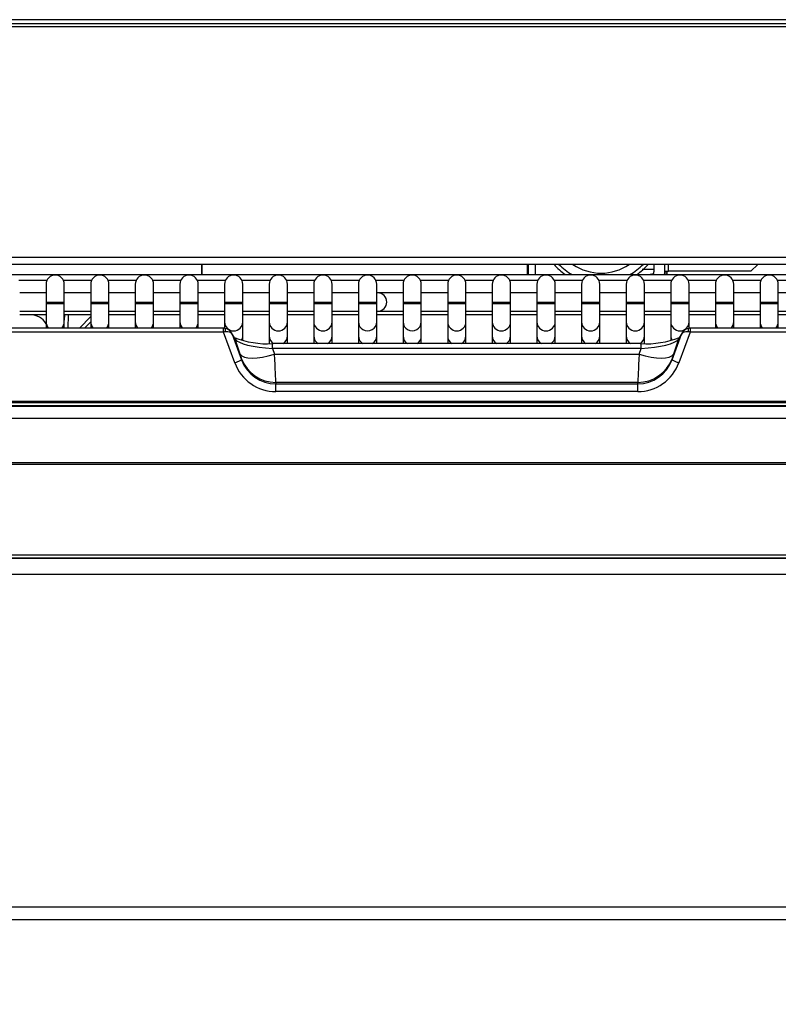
# Model space of a CAD drawing. Header units: millimetres. Extents: x 10 to 281, y 0 to 180.
# Tile 29 of 67: x 67 to 78, y 115 to 129. Entities that reach past the tile are written whole.
import ezdxf
from ezdxf.enums import TextEntityAlignment as Align

# ---------------------------------------------------------------- set-up
doc = ezdxf.new("R2010")
doc.units = ezdxf.units.MM
doc.layers.add('134.134_BW4_CTM-', color=7, linetype='Continuous')
doc.layers.add('Standard', color=7, linetype='Continuous')
doc.styles.add('SEACAD_Arial', font='arial.ttf')
doc.dimstyles.new('ISO', dxfattribs={"dimtxt": 3, "dimasz": 3, "dimexe": 1.5, "dimexo": 1.5, "dimgap": 0.75, "dimtad": 1, "dimlfac": 10, "dimtxsty": 'SEACAD_Arial', "dimblk1": '_SE_FILLED', "dimblk2": '_SE_FILLED', "dimsah": 1, "dimcen": 1.5, "dimazin": 0, "dimtfac": 0.7, "dimtdec": 3, "dimtmove": 0, "dimatfit": 3, "dimfxl": 1, "dimarcsym": 0})

# ---------------------------------------------------------------- blocks, each defined once
blk = doc.blocks.new('SE1')
at = {"layer": '134.134_BW4_CTM-', "color": 7, "linetype": 'Continuous'}
for p, q in [((58.436, 13.069), (29.681, 13.069)), ((29.912, 13.019), (58.205, 13.019)), ((58.205, 12.97), (29.912, 12.97)), ((58.705, 9.72), (29.412, 9.72)), ((29.454, 9.818), (58.663, 9.818)), ((45.16, 9.72), (45.16, 9.58)), ((45.17, 9.58), (45.17, 9.72)), ((49.621, 9.72), (49.621, 9.58)), ((49.631, 9.72), (49.631, 9.58)), ((49.731, 9.72), (49.731, 9.58)), ((51.356, 9.625), (51.356, 9.72)), ((51.506, 9.625), (51.506, 9.72)), ((51.556, 9.625), (51.556, 9.72)), ((52.681, 9.625), (52.776, 9.72)), ((39.204, 9.58), (58.349, 9.58)), ((51.356, 9.65), (51.193, 9.65)), ((51.506, 9.625), (51.556, 9.625)), ((51.531, 9.625), (51.531, 9.58)), ((52.681, 9.625), (51.556, 9.625)), ((43.044, 9.501), (42.659, 9.501)), ((43.032, 9.449), (43.032, 9.199)), ((43.655, 9.501), (43.27, 9.501)), ((43.282, 9.199), (43.282, 9.449)), ((43.643, 9.449), (43.643, 9.199)), ((44.266, 9.501), (43.881, 9.501)), ((43.893, 9.199), (43.893, 9.449)), ((44.254, 9.449), (44.254, 9.199)), ((44.877, 9.501), (44.492, 9.501)), ((44.504, 9.199), (44.504, 9.449)), ((44.865, 9.449), (44.865, 9.199)), ((45.488, 9.501), (45.103, 9.501)), ((45.115, 9.199), (45.115, 9.449)), ((45.476, 9.449), (45.476, 9.199)), ((46.099, 9.501), (45.714, 9.501)), ((45.726, 9.199), (45.726, 9.449)), ((46.087, 9.449), (46.087, 9.199)), ((46.71, 9.501), (46.325, 9.501)), ((46.337, 9.199), (46.337, 9.449)), ((46.698, 9.449), (46.698, 9.199)), ((47.321, 9.501), (46.936, 9.501)), ((46.948, 9.199), (46.948, 9.449)), ((47.309, 9.449), (47.309, 9.199)), ((47.932, 9.501), (47.547, 9.501)), ((47.559, 9.199), (47.559, 9.449)), ((47.92, 9.449), (47.92, 9.199)), ((48.543, 9.501), (48.158, 9.501)), ((48.17, 9.199), (48.17, 9.449)), ((48.531, 9.449), (48.531, 9.199)), ((49.154, 9.501), (48.769, 9.501)), ((48.781, 9.199), (48.781, 9.449)), ((49.142, 9.449), (49.142, 9.199)), ((49.765, 9.501), (49.38, 9.501)), ((49.392, 9.199), (49.392, 9.449)), ((49.753, 9.449), (49.753, 9.199)), ((50.376, 9.501), (49.991, 9.501)), ((50.003, 9.199), (50.003, 9.449)), ((50.364, 9.449), (50.364, 9.199)), ((50.987, 9.501), (50.602, 9.501)), ((50.614, 9.199), (50.614, 9.449)), ((50.975, 9.449), (50.975, 9.199)), ((51.598, 9.501), (51.213, 9.501)), ((51.225, 9.199), (51.225, 9.449)), ((51.586, 9.449), (51.586, 9.199)), ((52.209, 9.501), (51.824, 9.501)), ((51.836, 9.199), (51.836, 9.449)), ((52.197, 9.449), (52.197, 9.199)), ((52.82, 9.501), (52.435, 9.501)), ((52.447, 9.199), (52.447, 9.449)), ((52.808, 9.449), (52.808, 9.199)), ((53.431, 9.501), (53.046, 9.501)), ((53.058, 9.199), (53.058, 9.449)), ((43.032, 9.329), (42.671, 9.329)), ((43.643, 9.329), (43.282, 9.329)), ((44.254, 9.329), (43.893, 9.329)), ((44.865, 9.329), (44.504, 9.329)), ((45.476, 9.329), (45.115, 9.329)), ((46.087, 9.329), (45.726, 9.329)), ((46.698, 9.329), (46.337, 9.329)), ((47.309, 9.329), (46.948, 9.329)), ((47.573, 9.329), (47.559, 9.329)), ((47.92, 9.329), (47.573, 9.329)), ((48.531, 9.329), (48.17, 9.329)), ((49.142, 9.329), (48.781, 9.329)), ((49.753, 9.329), (49.392, 9.329)), ((50.364, 9.329), (50.003, 9.329)), ((50.975, 9.329), (50.614, 9.329)), ((51.586, 9.329), (51.225, 9.329)), ((52.197, 9.329), (51.836, 9.329)), ((52.808, 9.329), (52.447, 9.329)), ((53.419, 9.329), (53.058, 9.329)), ((43.282, 9.199), (43.032, 9.199)), ((43.032, 9.199), (43.032, 9.179)), ((43.282, 9.179), (43.032, 9.179)), ((43.032, 9.179), (43.032, 8.933)), ((43.282, 9.179), (43.282, 9.199)), ((43.282, 8.933), (43.282, 9.179)), ((43.893, 9.199), (43.643, 9.199)), ((43.643, 9.199), (43.643, 9.179)), ((43.893, 9.179), (43.643, 9.179)), ((43.643, 9.179), (43.643, 8.933)), ((43.893, 9.179), (43.893, 9.199)), ((43.893, 8.933), (43.893, 9.179)), ((44.504, 9.199), (44.254, 9.199)), ((44.254, 9.199), (44.254, 9.179)), ((44.504, 9.179), (44.254, 9.179)), ((44.254, 9.179), (44.254, 8.933)), ((44.504, 9.179), (44.504, 9.199)), ((44.504, 8.933), (44.504, 9.179)), ((45.115, 9.199), (44.865, 9.199)), ((44.865, 9.199), (44.865, 9.179)), ((45.115, 9.179), (44.865, 9.179)), ((44.865, 9.179), (44.865, 8.933)), ((45.115, 9.179), (45.115, 9.199)), ((45.115, 8.933), (45.115, 9.179)), ((45.726, 9.199), (45.476, 9.199)), ((45.476, 9.199), (45.476, 9.179)), ((45.726, 9.179), (45.476, 9.179)), ((45.476, 9.179), (45.476, 8.933)), ((45.726, 9.179), (45.726, 9.199)), ((45.726, 8.933), (45.726, 9.179)), ((46.337, 9.199), (46.087, 9.199)), ((46.087, 9.199), (46.087, 9.179)), ((46.337, 9.179), (46.087, 9.179)), ((46.087, 9.179), (46.087, 8.933)), ((46.337, 9.179), (46.337, 9.199)), ((46.337, 8.933), (46.337, 9.179)), ((46.948, 9.199), (46.698, 9.199)), ((46.698, 9.199), (46.698, 9.179)), ((46.948, 9.179), (46.698, 9.179)), ((46.698, 9.179), (46.698, 8.933)), ((46.948, 9.179), (46.948, 9.199)), ((46.948, 8.933), (46.948, 9.179)), ((47.559, 9.199), (47.309, 9.199)), ((47.309, 9.199), (47.309, 9.179)), ((47.559, 9.179), (47.309, 9.179)), ((47.309, 9.179), (47.309, 8.933)), ((47.559, 9.179), (47.559, 9.199)), ((47.559, 8.933), (47.559, 9.179)), ((48.17, 9.199), (47.92, 9.199)), ((47.92, 9.199), (47.92, 9.179)), ((48.17, 9.179), (47.92, 9.179)), ((47.92, 9.179), (47.92, 8.933)), ((48.17, 9.179), (48.17, 9.199)), ((48.17, 8.933), (48.17, 9.179)), ((48.781, 9.199), (48.531, 9.199)), ((48.531, 9.199), (48.531, 9.179)), ((48.781, 9.179), (48.531, 9.179)), ((48.531, 9.179), (48.531, 8.933)), ((48.781, 9.179), (48.781, 9.199)), ((48.781, 8.933), (48.781, 9.179)), ((49.392, 9.199), (49.142, 9.199)), ((49.142, 9.199), (49.142, 9.179)), ((49.392, 9.179), (49.142, 9.179)), ((49.142, 9.179), (49.142, 8.933)), ((49.392, 9.179), (49.392, 9.199)), ((49.392, 8.933), (49.392, 9.179)), ((50.003, 9.199), (49.753, 9.199)), ((49.753, 9.199), (49.753, 9.179)), ((50.003, 9.179), (49.753, 9.179)), ((49.753, 9.179), (49.753, 8.933)), ((50.003, 9.179), (50.003, 9.199)), ((50.003, 8.933), (50.003, 9.179)), ((50.614, 9.199), (50.364, 9.199)), ((50.364, 9.199), (50.364, 9.179)), ((50.614, 9.179), (50.364, 9.179)), ((50.364, 9.179), (50.364, 8.933)), ((50.614, 9.179), (50.614, 9.199)), ((50.614, 8.933), (50.614, 9.179)), ((51.225, 9.199), (50.975, 9.199)), ((50.975, 9.199), (50.975, 9.179)), ((51.225, 9.179), (50.975, 9.179)), ((50.975, 9.179), (50.975, 8.933)), ((51.225, 9.179), (51.225, 9.199)), ((51.225, 8.933), (51.225, 9.179)), ((51.836, 9.199), (51.586, 9.199)), ((51.586, 9.199), (51.586, 9.179)), ((51.836, 9.179), (51.586, 9.179)), ((51.586, 9.179), (51.586, 8.933)), ((51.836, 9.179), (51.836, 9.199)), ((51.836, 8.933), (51.836, 9.179)), ((52.447, 9.199), (52.197, 9.199)), ((52.197, 9.199), (52.197, 9.179)), ((52.447, 9.179), (52.197, 9.179)), ((52.197, 9.179), (52.197, 8.933)), ((52.447, 9.179), (52.447, 9.199)), ((52.447, 8.933), (52.447, 9.179)), ((53.058, 9.199), (52.808, 9.199)), ((52.808, 9.199), (52.808, 9.179)), ((53.058, 9.179), (52.808, 9.179)), ((52.808, 9.179), (52.808, 8.933)), ((53.058, 9.179), (53.058, 9.199)), ((53.058, 8.933), (53.058, 9.179)), ((42.671, 9.079), (43.032, 9.079)), ((43.032, 9.03), (42.671, 9.03)), ((43.283, 9.03), (43.282, 8.958)), ((43.643, 9.03), (43.282, 9.03)), ((43.284, 9.079), (43.643, 9.079)), ((43.333, 9.03), (43.33, 8.846)), ((43.893, 9.079), (44.254, 9.079)), ((44.254, 9.03), (43.893, 9.03)), ((44.504, 9.079), (44.865, 9.079)), ((44.865, 9.03), (44.504, 9.03)), ((45.115, 9.079), (45.476, 9.079)), ((45.476, 9.03), (45.115, 9.03)), ((45.726, 9.079), (46.087, 9.079)), ((46.087, 9.03), (45.726, 9.03)), ((46.337, 9.079), (46.698, 9.079)), ((46.698, 9.03), (46.337, 9.03)), ((46.948, 9.079), (47.309, 9.079)), ((47.309, 9.03), (46.948, 9.03)), ((47.559, 9.079), (47.573, 9.079)), ((47.92, 9.03), (47.559, 9.03)), ((47.573, 9.079), (47.92, 9.079)), ((48.17, 9.079), (48.531, 9.079)), ((48.531, 9.03), (48.17, 9.03)), ((48.781, 9.079), (49.142, 9.079)), ((49.142, 9.03), (48.781, 9.03)), ((49.392, 9.079), (49.753, 9.079)), ((49.753, 9.03), (49.392, 9.03)), ((50.003, 9.079), (50.364, 9.079)), ((50.364, 9.03), (50.003, 9.03)), ((50.614, 9.079), (50.975, 9.079)), ((50.975, 9.03), (50.614, 9.03)), ((51.225, 9.079), (51.586, 9.079)), ((51.586, 9.03), (51.225, 9.03)), ((51.836, 9.079), (52.197, 9.079)), ((52.197, 9.03), (51.836, 9.03)), ((52.447, 9.079), (52.808, 9.079)), ((52.808, 9.03), (52.447, 9.03)), ((53.058, 9.079), (53.419, 9.079)), ((53.419, 9.03), (53.058, 9.03)), ((43.032, 8.933), (43.032, 8.846)), ((43.282, 8.846), (43.282, 8.933)), ((43.491, 8.846), (43.643, 9.005)), ((43.558, 8.846), (43.643, 8.934)), ((43.643, 8.933), (43.643, 8.846)), ((43.893, 8.846), (43.893, 8.933)), ((44.254, 8.933), (44.254, 8.846)), ((44.504, 8.846), (44.504, 8.933)), ((44.865, 8.933), (44.865, 8.846)), ((45.115, 8.846), (45.115, 8.933)), ((45.476, 8.933), (45.476, 8.844)), ((45.726, 8.741), (45.726, 8.933)), ((46.087, 8.933), (46.087, 8.741)), ((46.337, 8.741), (46.337, 8.933)), ((46.698, 8.933), (46.698, 8.741)), ((46.948, 8.741), (46.948, 8.933)), ((47.309, 8.933), (47.309, 8.741)), ((47.559, 8.741), (47.559, 8.933)), ((47.92, 8.933), (47.92, 8.741)), ((48.17, 8.741), (48.17, 8.933)), ((48.531, 8.933), (48.531, 8.741)), ((48.781, 8.741), (48.781, 8.933)), ((49.142, 8.933), (49.142, 8.741)), ((49.392, 8.741), (49.392, 8.933)), ((49.753, 8.933), (49.753, 8.741)), ((50.003, 8.741), (50.003, 8.933)), ((50.364, 8.933), (50.364, 8.741)), ((50.614, 8.741), (50.614, 8.933)), ((50.975, 8.933), (50.975, 8.741)), ((51.225, 8.741), (51.225, 8.933)), ((51.586, 8.933), (51.586, 8.741)), ((51.836, 8.844), (51.836, 8.933)), ((52.197, 8.933), (52.197, 8.846)), ((52.447, 8.846), (52.447, 8.933)), ((52.808, 8.933), (52.808, 8.846)), ((53.058, 8.846), (53.058, 8.933)), ((45.461, 8.846), (28.371, 8.846)), ((45.461, 8.793), (28.371, 8.793)), ((45.461, 8.793), (45.461, 8.846)), ((45.615, 8.374), (45.461, 8.793)), ((45.612, 8.716), (45.57, 8.785)), ((45.62, 8.698), (45.58, 8.764)), ((45.58, 8.764), (45.709, 8.413)), ((51.603, 8.413), (51.732, 8.764)), ((51.732, 8.764), (51.692, 8.698)), ((51.851, 8.793), (51.697, 8.374)), ((51.742, 8.785), (51.7, 8.716)), ((51.851, 8.846), (51.851, 8.793)), ((68.941, 8.846), (51.851, 8.846)), ((68.941, 8.793), (51.851, 8.793)), ((45.691, 8.491), (45.62, 8.698)), ((45.726, 8.677), (45.726, 8.741)), ((46.087, 8.741), (46.087, 8.639)), ((46.133, 8.569), (46.133, 8.635)), ((51.179, 8.635), (46.133, 8.635)), ((46.337, 8.635), (46.337, 8.741)), ((46.698, 8.741), (46.698, 8.635)), ((46.948, 8.635), (46.948, 8.741)), ((47.309, 8.741), (47.309, 8.635)), ((47.559, 8.635), (47.559, 8.741)), ((47.92, 8.741), (47.92, 8.635)), ((48.17, 8.635), (48.17, 8.741)), ((48.531, 8.741), (48.531, 8.635)), ((48.781, 8.635), (48.781, 8.741)), ((49.142, 8.741), (49.142, 8.635)), ((49.392, 8.635), (49.392, 8.741)), ((49.753, 8.741), (49.753, 8.635)), ((50.003, 8.635), (50.003, 8.741)), ((50.364, 8.741), (50.364, 8.635)), ((50.614, 8.635), (50.614, 8.741)), ((50.975, 8.741), (50.975, 8.635)), ((51.179, 8.569), (51.179, 8.635)), ((51.225, 8.639), (51.225, 8.741)), ((51.586, 8.741), (51.586, 8.679)), ((51.692, 8.698), (51.621, 8.491)), ((51.179, 8.569), (46.133, 8.569)), ((46.133, 8.569), (46.16, 8.491)), ((51.152, 8.491), (51.179, 8.569)), ((45.709, 8.413), (45.709, 8.426)), ((46.16, 8.491), (51.152, 8.491)), ((51.603, 8.426), (51.603, 8.413)), ((51.134, 8.105), (46.178, 8.105)), ((46.178, 8.105), (46.178, 8.083)), ((51.134, 8.083), (51.134, 8.105)), ((46.178, 8.083), (51.134, 8.083)), ((46.178, 7.98), (46.178, 8.083)), ((51.134, 7.98), (46.178, 7.98)), ((51.134, 7.98), (51.134, 8.083)), ((69.206, 7.842), (28.106, 7.842)), ((28.106, 7.829), (69.206, 7.829)), ((69.206, 7.786), (28.106, 7.786)), ((28.237, 7.777), (46.055, 7.777)), ((28.237, 7.777), (46.055, 7.777)), ((46.055, 7.777), (46.055, 7.777)), ((46.055, 7.777), (46.178, 7.777)), ((46.178, 7.777), (51.134, 7.777)), ((46.178, 7.777), (46.178, 7.777)), ((46.178, 7.777), (51.134, 7.777)), ((51.134, 7.777), (51.256, 7.777)), ((51.134, 7.777), (51.134, 7.777)), ((51.134, 7.777), (51.256, 7.777)), ((51.256, 7.777), (69.075, 7.777)), ((51.256, 7.777), (51.256, 7.777)), ((51.256, 7.777), (69.075, 7.777)), ((65.188, 7.61), (32.119, 7.61)), ((29.761, 7.009), (67.551, 7.009)), ((67.551, 6.983), (29.761, 6.983)), ((28.106, 5.744), (69.206, 5.744)), ((69.206, 5.7), (28.106, 5.7)), ((28.341, 5.7), (69.012, 5.7)), ((69.077, 5.475), (28.276, 5.475)), ((28.276, 0.925), (69.077, 0.925)), ((68.996, 0.75), (28.357, 0.75))]:
    blk.add_line(p, q, dxfattribs=at)
for centre, radius, start, end in [((50.631, 10.275), 0.85, 220.7637, 234.8499), ((50.631, 10.275), 0.8, 223.9277, 240.3137), ((50.631, 10.275), 0.675, 235.3079, 304.6921), ((50.631, 10.275), 0.8, 299.6863, 316.0723), ((50.631, 10.275), 0.85, 305.1501, 319.2363), ((43.157, 9.449), 0.125, 0, 180), ((43.768, 9.449), 0.125, 0, 180), ((44.379, 9.449), 0.125, 0, 180), ((44.99, 9.449), 0.125, 0, 180), ((45.601, 9.449), 0.125, 0, 180), ((46.212, 9.449), 0.125, 0, 180), ((46.823, 9.449), 0.125, 0, 180), ((47.434, 9.449), 0.125, 0, 180), ((48.045, 9.449), 0.125, 0, 180), ((48.656, 9.449), 0.125, 0, 180), ((49.267, 9.449), 0.125, 0, 180), ((49.878, 9.449), 0.125, 0, 180), ((50.489, 9.449), 0.125, 0, 180), ((51.1, 9.449), 0.125, 0, 180), ((51.506, 8.55), 1.05, 98.6004, 101.2008), ((51.256, 9.625), 0.1, 333.2563, 360), ((51.256, 9.625), 0.25, 349.6302, 360), ((51.506, 8.55), 1.05, 88.6357, 90.0684), ((51.711, 9.449), 0.125, 0, 180), ((52.322, 9.449), 0.125, 0, 180), ((52.933, 9.449), 0.125, 0, 180), ((47.573, 9.204), 0.125, 270, 90), ((42.817, 8.78), 0.25, 30.7121, 90), ((45.459, 8.539), 0.307, 86.268, 89.702), ((51.853, 8.539), 0.307, 90.2991, 93.7309), ((46.063, 9.857), 1.224, 248.2041, 273.2727), ((51.25, 9.863), 1.23, 266.7025, 291.6487)]:
    blk.add_arc(centre, radius, start, end, dxfattribs=at)
for centre, major_axis, ratio, start_param, end_param in [((43.157, 8.933), (0.125, 0), 0.984808, 3.141593, 3.921519), ((43.157, 8.933), (0.125, 0), 0.984808, 5.503259, 6.283185), ((43.768, 8.933), (0.125, 0), 0.984808, 3.141593, 3.921519), ((43.768, 8.933), (0.125, 0), 0.984808, 5.503259, 6.283185), ((44.379, 8.933), (0.125, 0), 0.984808, 3.141593, 3.921519), ((44.379, 8.933), (0.125, 0), 0.984808, 5.503259, 6.283185), ((44.99, 8.933), (0.125, 0), 0.984808, 3.141593, 3.921519), ((44.99, 8.933), (0.125, 0), 0.984808, 5.503259, 6.283185), ((45.601, 8.933), (0.125, 0), 0.984808, 3.141593, 6.283185), ((46.212, 8.933), (0.125, 0), 0.984808, 3.141593, 6.283185), ((46.823, 8.933), (0.125, 0), 0.984808, 3.141593, 6.283185), ((47.434, 8.933), (-0.125, 0), 0.984808, 0, 3.141593), ((48.045, 8.933), (-0.125, 0), 0.984808, 0, 3.141593), ((48.656, 8.933), (0.125, 0), 0.984808, 3.141593, 6.283185), ((49.267, 8.933), (0.125, 0), 0.984808, 3.141593, 6.283185), ((49.878, 8.933), (0.125, 0), 0.984808, 3.141593, 6.283185), ((50.489, 8.933), (0.125, 0), 0.984808, 3.141593, 6.283185), ((51.1, 8.933), (0.125, 0), 0.984808, 3.141593, 6.283185), ((51.711, 8.933), (0.125, 0), 0.984808, 3.141593, 6.283185), ((52.322, 8.933), (0.125, 0), 0.984808, 3.141593, 3.921519), ((52.322, 8.933), (0.125, 0), 0.984808, 5.503259, 6.283185), ((52.933, 8.933), (0.125, 0), 0.984808, 3.141593, 3.921519), ((52.933, 8.933), (0.125, 0), 0.984808, 5.503259, 6.283185), ((45.467, 8.782), (-0.1, -0.017), 0.1163, 4.474619, 4.752483), ((45.486, 8.73), (0.048, -0.106), 0.855572, 1.506519, 2.757114), ((45.476, 8.795), (-0.0035, -0.0499), 0.2542, 1.633039, 3.142123), ((45.486, 8.73), (0.0964, 0.0274), 0.658931, 0.110532, 1.361128), ((51.826, 8.73), (0.048, 0.106), 0.855572, 0.384478, 1.635074), ((51.826, 8.73), (-0.0964, 0.0274), 0.658931, 4.922058, 6.172653), ((51.836, 8.795), (0.0035, -0.0499), 0.2542, 3.141968, 4.650146), ((51.845, 8.782), (0.1, -0.017), 0.1163, 1.530703, 1.808566), ((45.526, 8.664), (-0.0856, -0.0517), 0.954308, 2.938383, 3.141593), ((46.149, 8.691), (-0.535, 0.026), 0.228436, 0.154262, 1.550526), ((45.601, 8.741), (0.125, 0), 0.984808, 5.769915, 6.283185), ((46.212, 8.741), (-0.125, 0), 0.984808, 0, 1.0317), ((46.212, 8.741), (-0.125, 0), 0.984808, 2.109893, 3.141593), ((46.823, 8.741), (-0.125, 0), 0.984808, 0, 1.0317), ((46.823, 8.741), (-0.125, 0), 0.984808, 2.109893, 3.141593), ((47.434, 8.741), (-0.125, 0), 0.984808, 0, 1.0317), ((47.434, 8.741), (-0.125, 0), 0.984808, 2.109893, 3.141593), ((48.045, 8.741), (0.125, 0), 0.984808, 3.141593, 4.173292), ((48.045, 8.741), (0.125, 0), 0.984808, 5.251486, 6.283185), ((48.656, 8.741), (-0.125, 0), 0.984808, 0, 1.0317), ((48.656, 8.741), (-0.125, 0), 0.984808, 2.109893, 3.141593), ((49.267, 8.741), (-0.125, 0), 0.984808, 0, 1.0317), ((49.267, 8.741), (-0.125, 0), 0.984808, 2.109893, 3.141593), ((49.878, 8.741), (0.125, 0), 0.984808, 3.141593, 4.173292), ((49.878, 8.741), (0.125, 0), 0.984808, 5.251486, 6.283185), ((50.489, 8.741), (0.125, 0), 0.984808, 3.141593, 4.173292), ((50.489, 8.741), (0.125, 0), 0.984808, 5.251486, 6.283185), ((51.1, 8.741), (0.125, 0), 0.984808, 3.141593, 4.173292), ((51.1, 8.741), (0.125, 0), 0.984808, 5.251486, 6.283185), ((51.163, 8.691), (0.535, 0.026), 0.228436, 4.73266, 6.128923), ((51.711, 8.741), (0.125, 0), 0.984808, 3.141593, 3.657736), ((51.786, 8.664), (0.0856, -0.0517), 0.954308, 3.141593, 3.344803), ((45.615, 8.379), (-0.0938, -0.0345), 0.049122, 1.552717, 3.081176), ((46.178, 8.583), (0, -0.604), 0.993908, 5.067075, 6.283185), ((46.16, 8.662), (-0.473, -0.162), 0.325679, 0.063828, 1.460092), ((45.672, 8.525), (0.0366, -0.1), 0.056736, 0.153767, 1.200965), ((46.178, 8.597), (-0.5, 0), 0.984808, 0.354686, 1.570796), ((46.178, 8.589), (0, 0.505), 0.989714, 1.925483, 3.141593), ((46.141, 8.696), (0.036, -0.6), 0.010679, 0.173884, 1.221081), ((51.171, 8.696), (-0.036, -0.6), 0.010679, -1.221081, -0.173884), ((51.134, 8.597), (-0.5, 0), 0.984808, 1.570796, 2.786906), ((51.134, 8.589), (0, -0.505), 0.989714, 0, 1.21611), ((51.134, 8.583), (0, 0.604), 0.993908, 3.141593, 4.357703), ((51.152, 8.662), (0.473, -0.162), 0.325679, 4.823094, 6.219357), ((51.64, 8.525), (-0.0366, -0.1), 0.056736, -1.200965, -0.153767), ((51.697, 8.379), (0.0938, -0.0345), 0.049122, 3.20201, 4.730469)]:
    blk.add_ellipse(centre, major_axis=major_axis, ratio=ratio, start_param=start_param, end_param=end_param, dxfattribs=at)
blk.add_open_spline([(46.055, 7.777), (46.068, 7.777), (46.081, 7.777), (46.095, 7.777), (46.122, 7.777), (46.15, 7.777), (46.178, 7.777)], degree=3, knots=[0, 0, 0, 0, 0.324135, 0.324135, 0.324135, 1, 1, 1, 1], dxfattribs=at)
blk = doc.blocks.new('DMBLK30')
at = {"layer": 'Standard', "linetype": 'Continuous'}
for points in [[(27.698, 99.399), (27.698, 100.399), (24.698, 99.899)], [(90.898, 99.399), (93.898, 99.899), (90.898, 100.399)]]:
    blk.add_hatch(color=7, dxfattribs=at).paths.add_polyline_path(points)
at = {"layer": 'Standard', "color": 7, "linetype": 'Continuous'}
for p, q in [((24.698, 124.21), (24.698, 98.399)), ((93.898, 120.18), (93.898, 98.399)), ((24.698, 99.899), (93.898, 99.899))]:
    blk.add_line(p, q, dxfattribs=at)
at = {"layer": 'Standard', "color": 7, "linetype": 'Continuous', "style": 'SEACAD_Arial'}
blk.add_text('692', height=3, dxfattribs=at).set_placement((55.776, 103.649), align=Align.TOP_LEFT)
blk = doc.blocks.new('_SE_FILLED')
at = {"color": 0}
blk.add_line((0, 0), (-1, 0), dxfattribs=at)
blk.add_solid([(0, 0), (-1, -0.1665), (-1, 0.1665), (0, 0)], dxfattribs=at)

msp = doc.modelspace()

# ---------------------------------------------------------------- block references
at = {"layer": 'Standard', "color": 7}
msp.add_blockref('SE1', (24.6318, 115.8597), dxfattribs=at)

# ---------------------------------------------------------------- dimensions: what is measured, and where the dimension line sits
at = {"layer": 'Standard', "color": 7, "linetype": 'Continuous'}
dim = msp.add_linear_dim(base=(93.8978, 99.8991), p1=(24.6978, 125.7097), p2=(93.8978, 121.6797), text='\\A1;<>', dimstyle='ISO', dxfattribs=at)
dim.commit()
dim.dimension.update_dxf_attribs({"geometry": 'DMBLK30', "text_midpoint": (59.2978, 99.8991), "dimtype": 160})

doc.saveas('drawing.dxf')
